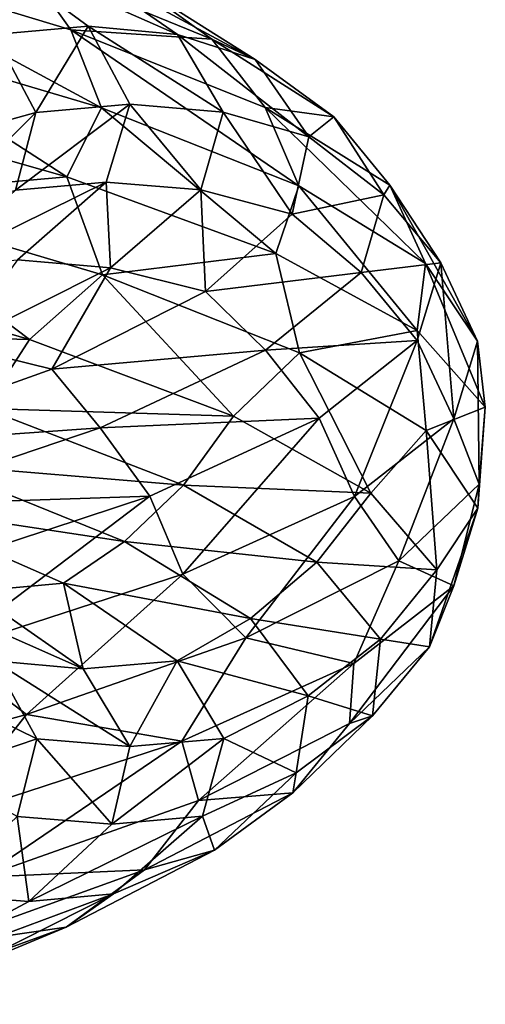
# Model space of a CAD drawing. Header units: metres. Extents: x -109 to 109, y -917 to 389.
# Tile 168 of 256: x 15.4 to 18.95, y -541.69 to -534.19. Entities that reach past the tile are written whole.
import ezdxf

# ---------------------------------------------------------------- set-up
doc = ezdxf.new("R2010")
doc.units = ezdxf.units.M
doc.layers.add('solid_24503124_XXX_01_SW0001_01', color=7, linetype='CONTINUOUS')

msp = doc.modelspace()

# ---------------------------------------------------------------- linework, layer by layer
at = {"layer": 'solid_24503124_XXX_01_SW0001_01'}
for points in [[(13.82647, -533.668884, -12.472303), (16.023855, -534.858276, -10.023909), (14.028104, -534.265869, -12.666269)], [(13.82647, -533.668884, -12.472303), (15.791762, -534.261414, -9.867602), (16.023855, -534.858276, -10.023909)], [(15.418449, -533.741943, -9.644866), (15.791762, -534.261414, -9.867602), (13.82647, -533.668884, -12.472303)], [(15.109245, -533.641052, -5.9687), (16.603197, -534.29718, -3.462811), (15.742214, -533.704285, -6.309284)], [(15.109245, -533.641052, -5.9687), (15.921329, -534.234924, -3.23337), (16.603197, -534.29718, -3.462811)], [(15.20578, -534.299255, -3.169086), (15.921329, -534.234924, -3.23337), (15.109245, -533.641052, -5.9687)], [(15.742214, -533.704285, -6.309284), (17.195869, -534.487976, -3.857095), (16.262447, -533.897888, -6.787438)], [(15.742214, -533.704285, -6.309284), (16.603197, -534.29718, -3.462811), (17.195869, -534.487976, -3.857095)], [(15.418449, -533.741943, -9.644866), (16.864529, -534.334412, -6.805214), (15.791762, -534.261414, -9.867602)], [(16.262447, -533.897888, -6.787438), (16.864529, -534.334412, -6.805214), (15.418449, -533.741943, -9.644866)], [(16.262447, -533.897888, -6.787438), (17.195869, -534.487976, -3.857095), (16.864529, -534.334412, -6.805214)], [(15.20578, -534.299255, -3.169086), (15.524609, -534.892212, -0.464092), (15.921329, -534.234924, -3.23337)], [(15.524609, -534.892212, -0.464092), (16.240475, -534.828796, -0.397762), (15.921329, -534.234924, -3.23337)], [(15.921329, -534.234924, -3.23337), (16.951756, -534.890076, -0.509325), (16.603197, -534.29718, -3.462811)], [(15.921329, -534.234924, -3.23337), (16.240475, -534.828796, -0.397762), (16.951756, -534.890076, -0.509325)], [(14.028104, -534.265869, -12.666269), (15.760956, -535.383362, -10.610832), (13.700302, -534.799622, -13.162852)], [(14.028104, -534.265869, -12.666269), (16.023855, -534.858276, -10.023909), (15.760956, -535.383362, -10.610832)], [(14.853486, -535.07843, -0.694888), (15.524609, -534.892212, -0.464092), (15.20578, -534.299255, -3.169086)], [(15.791762, -534.261414, -9.867602), (17.526766, -535.450684, -7.072769), (16.023855, -534.858276, -10.023909)], [(15.791762, -534.261414, -9.867602), (17.271191, -534.853943, -6.958833), (17.526766, -535.450684, -7.072769)], [(16.864529, -534.334412, -6.805214), (17.271191, -534.853943, -6.958833), (15.791762, -534.261414, -9.867602)], [(16.603197, -534.29718, -3.462811), (17.603458, -535.078064, -0.808776), (17.195869, -534.487976, -3.857095)], [(16.603197, -534.29718, -3.462811), (16.951756, -534.890076, -0.509325), (17.603458, -535.078064, -0.808776)], [(16.864529, -534.334412, -6.805214), (17.794451, -534.926819, -3.757558), (17.271191, -534.853943, -6.958833)], [(17.195869, -534.487976, -3.857095), (17.794451, -534.926819, -3.757558), (16.864529, -534.334412, -6.805214)], [(17.195869, -534.487976, -3.857095), (17.603458, -535.078064, -0.808776), (17.794451, -534.926819, -3.757558)], [(14.038368, -535.538635, -12.657775), (13.700302, -534.799622, -13.162852), (15.760956, -535.383362, -10.610832)], [(15.367916, -535.485107, 2.255127), (16.06056, -535.422668, 2.450046), (16.240475, -534.828796, -0.397762)], [(15.524609, -534.892212, -0.464092), (15.367916, -535.485107, 2.255127), (16.240475, -534.828796, -0.397762)], [(16.240475, -534.828796, -0.397762), (16.06056, -535.422668, 2.450046), (16.781126, -535.482971, 2.459773)], [(16.240475, -534.828796, -0.397762), (16.781126, -535.482971, 2.459773), (16.951756, -534.890076, -0.509325)], [(14.748974, -535.668396, 1.89758), (15.367916, -535.485107, 2.255127), (15.524609, -534.892212, -0.464092)], [(14.853486, -535.07843, -0.694888), (14.748974, -535.668396, 1.89758), (15.524609, -534.892212, -0.464092)], [(16.023855, -534.858276, -10.023909), (17.353004, -535.968384, -7.734779), (15.760956, -535.383362, -10.610832)], [(16.023855, -534.858276, -10.023909), (17.526766, -535.450684, -7.072769), (17.353004, -535.968384, -7.734779)], [(16.951756, -534.890076, -0.509325), (16.781126, -535.482971, 2.459773), (17.476938, -535.668091, 2.264204)], [(16.951756, -534.890076, -0.509325), (17.476938, -535.668091, 2.264204), (17.603458, -535.078064, -0.808776)], [(17.271191, -534.853943, -6.958833), (18.493259, -536.043152, -3.90545), (17.526766, -535.450684, -7.072769)], [(17.271191, -534.853943, -6.958833), (18.221823, -535.446472, -3.83729), (18.493259, -536.043152, -3.90545)], [(17.794451, -534.926819, -3.757558), (18.221823, -535.446472, -3.83729), (17.271191, -534.853943, -6.958833)], [(17.603458, -535.078064, -0.808776), (18.176014, -535.519226, -0.593978), (17.794451, -534.926819, -3.757558)], [(17.794451, -534.926819, -3.757558), (18.176014, -535.519226, -0.593978), (18.221823, -535.446472, -3.83729)], [(17.603458, -535.078064, -0.808776), (17.476938, -535.668091, 2.264204), (18.176014, -535.519226, -0.593978)], [(16.032934, -536.131226, -10.013002), (14.038368, -535.538635, -12.657775), (15.760956, -535.383362, -10.610832)], [(14.736918, -536.078003, 4.904595), (15.383297, -536.016602, 5.221863), (16.06056, -535.422668, 2.450046)], [(15.367916, -535.485107, 2.255127), (14.736918, -536.078003, 4.904595), (16.06056, -535.422668, 2.450046)], [(16.06056, -535.422668, 2.450046), (15.383297, -536.016602, 5.221863), (16.092625, -536.075867, 5.352796)], [(16.032934, -536.131226, -10.013002), (15.760956, -535.383362, -10.610832), (17.353004, -535.968384, -7.734779)], [(16.06056, -535.422668, 2.450046), (16.092625, -536.075867, 5.352796), (16.781126, -535.482971, 2.459773)], [(16.781126, -535.482971, 2.459773), (16.092625, -536.075867, 5.352796), (16.816469, -536.258179, 5.267728)], [(16.781126, -535.482971, 2.459773), (16.816469, -536.258179, 5.267728), (17.476938, -535.668091, 2.264204)], [(17.526766, -535.450684, -7.072769), (18.428991, -536.554321, -4.622808), (17.353004, -535.968384, -7.734779)], [(17.526766, -535.450684, -7.072769), (18.493259, -536.043152, -3.90545), (18.428991, -536.554321, -4.622808)], [(18.176014, -535.519226, -0.593978), (18.610733, -536.039001, -0.597317), (18.221823, -535.446472, -3.83729)], [(18.221823, -535.446472, -3.83729), (18.889862, -536.635559, -0.617645), (18.493259, -536.043152, -3.90545)], [(18.221823, -535.446472, -3.83729), (18.610733, -536.039001, -0.597317), (18.889862, -536.635559, -0.617645)], [(15.474302, -536.62262, -10.365233), (13.452192, -536.036743, -12.880002), (14.038368, -535.538635, -12.657775)], [(15.474302, -536.62262, -10.365233), (14.038368, -535.538635, -12.657775), (16.032934, -536.131226, -10.013002)], [(17.476938, -535.668091, 2.264204), (18.001766, -536.111694, 2.5878), (18.176014, -535.519226, -0.593978)], [(18.176014, -535.519226, -0.593978), (18.001766, -536.111694, 2.5878), (18.610733, -536.039001, -0.597317)], [(17.476938, -535.668091, 2.264204), (16.816469, -536.258179, 5.267728), (18.001766, -536.111694, 2.5878)], [(13.162878, -536.561829, -12.555768), (13.452192, -536.036743, -12.880002), (15.474302, -536.62262, -10.365233)], [(15.383297, -536.016602, 5.221863), (14.910699, -536.668762, 8.081985), (16.092625, -536.075867, 5.352796)], [(17.53414, -536.723816, -7.059631), (16.032934, -536.131226, -10.013002), (17.353004, -535.968384, -7.734779)], [(17.53414, -536.723816, -7.059631), (17.353004, -535.968384, -7.734779), (18.428991, -536.554321, -4.622808)], [(16.092625, -536.075867, 5.352796), (14.910699, -536.668762, 8.081985), (15.644835, -536.848267, 8.111519)], [(16.092625, -536.075867, 5.352796), (15.644835, -536.848267, 8.111519), (16.816469, -536.258179, 5.267728)], [(16.816469, -536.258179, 5.267728), (17.27289, -536.704102, 5.689649), (18.001766, -536.111694, 2.5878)], [(18.001766, -536.111694, 2.5878), (17.27289, -536.704102, 5.689649), (18.430344, -536.631531, 2.660957)], [(18.001766, -536.111694, 2.5878), (18.430344, -536.631531, 2.660957), (18.610733, -536.039001, -0.597317)], [(18.493259, -536.043152, -3.90545), (18.948851, -537.139099, -1.378154), (18.428991, -536.554321, -4.622808)], [(18.610733, -536.039001, -0.597317), (18.430344, -536.631531, 2.660957), (18.708834, -537.227966, 2.689082)], [(18.493259, -536.043152, -3.90545), (18.889862, -536.635559, -0.617645), (18.948851, -537.139099, -1.378154)], [(18.610733, -536.039001, -0.597317), (18.708834, -537.227966, 2.689082), (18.889862, -536.635559, -0.617645)], [(17.030252, -537.208435, -7.537964), (15.474302, -536.62262, -10.365233), (16.032934, -536.131226, -10.013002)], [(17.030252, -537.208435, -7.537964), (16.032934, -536.131226, -10.013002), (17.53414, -536.723816, -7.059631)], [(16.816469, -536.258179, 5.267728), (15.644835, -536.848267, 8.111519), (17.27289, -536.704102, 5.689649)], [(15.134586, -537.148132, -10.093893), (13.162878, -536.561829, -12.555768), (15.474302, -536.62262, -10.365233)], [(18.4984, -537.316406, -3.890368), (17.53414, -536.723816, -7.059631), (18.428991, -536.554321, -4.622808)], [(18.4984, -537.316406, -3.890368), (18.428991, -536.554321, -4.622808), (18.948851, -537.139099, -1.378154)], [(15.134586, -537.148132, -10.093893), (15.474302, -536.62262, -10.365233), (17.030252, -537.208435, -7.537964)], [(17.27289, -536.704102, 5.689649), (17.681915, -537.22406, 5.837019), (18.430344, -536.631531, 2.660957)], [(18.430344, -536.631531, 2.660957), (17.681915, -537.22406, 5.837019), (17.951399, -537.820374, 5.912754)], [(18.430344, -536.631531, 2.660957), (17.951399, -537.820374, 5.912754), (18.708834, -537.227966, 2.689082)], [(18.889862, -536.635559, -0.617645), (18.708834, -537.227966, 2.689082), (18.902721, -537.725403, 1.916309)], [(18.889862, -536.635559, -0.617645), (18.902721, -537.725403, 1.916309), (18.948851, -537.139099, -1.378154)], [(14.910699, -536.668762, 8.081985), (13.996472, -537.438354, 10.707633), (15.644835, -536.848267, 8.111519)], [(15.644835, -536.848267, 8.111519), (16.015169, -537.296509, 8.617626), (17.27289, -536.704102, 5.689649)], [(17.27289, -536.704102, 5.689649), (16.015169, -537.296509, 8.617626), (17.681915, -537.22406, 5.837019)], [(18.076933, -537.79425, -4.485312), (17.030252, -537.208435, -7.537964), (17.53414, -536.723816, -7.059631)], [(18.076933, -537.79425, -4.485312), (17.53414, -536.723816, -7.059631), (18.4984, -537.316406, -3.890368)], [(15.644835, -536.848267, 8.111519), (13.996472, -537.438354, 10.707633), (16.015169, -537.296509, 8.617626)], [(14.750112, -537.575073, -9.65519), (15.134586, -537.148132, -10.093893), (16.64975, -537.734375, -7.327267)], [(16.64975, -537.734375, -7.327267), (15.134586, -537.148132, -10.093893), (17.030252, -537.208435, -7.537964)], [(18.892323, -537.908997, -0.601016), (18.4984, -537.316406, -3.890368), (18.948851, -537.139099, -1.378154)], [(18.892323, -537.908997, -0.601016), (18.948851, -537.139099, -1.378154), (18.902721, -537.725403, 1.916309)], [(16.015169, -537.296509, 8.617626), (16.391941, -537.816589, 8.834644), (17.681915, -537.22406, 5.837019)], [(17.681915, -537.22406, 5.837019), (16.391941, -537.816589, 8.834644), (16.644348, -538.412842, 8.955737)], [(17.681915, -537.22406, 5.837019), (16.644348, -538.412842, 8.955737), (17.951399, -537.820374, 5.912754)], [(16.64975, -537.734375, -7.327267), (17.030252, -537.208435, -7.537964), (18.076933, -537.79425, -4.485312)], [(18.708834, -537.227966, 2.689082), (17.951399, -537.820374, 5.912754), (18.28912, -538.310425, 5.145804)], [(18.708834, -537.227966, 2.689082), (18.28912, -538.310425, 5.145804), (18.902721, -537.725403, 1.916309)], [(13.996472, -537.438354, 10.707633), (14.265098, -537.888977, 11.280192), (16.015169, -537.296509, 8.617626)], [(16.015169, -537.296509, 8.617626), (14.265098, -537.888977, 11.280192), (16.391941, -537.816589, 8.834644)], [(18.578764, -538.380127, -1.297624), (18.076933, -537.79425, -4.485312), (18.4984, -537.316406, -3.890368)], [(18.578764, -538.380127, -1.297624), (18.4984, -537.316406, -3.890368), (18.892323, -537.908997, -0.601016)], [(14.384672, -537.887878, -8.998135), (14.750112, -537.575073, -9.65519), (16.19911, -538.163147, -6.952882)], [(16.19911, -538.163147, -6.952882), (14.750112, -537.575073, -9.65519), (16.64975, -537.734375, -7.327267)], [(16.19911, -538.163147, -6.952882), (16.64975, -537.734375, -7.327267), (17.666294, -538.320618, -4.341255)], [(17.666294, -538.320618, -4.341255), (16.64975, -537.734375, -7.327267), (18.076933, -537.79425, -4.485312)], [(18.708235, -538.501587, 2.706753), (18.902721, -537.725403, 1.916309), (18.28912, -538.310425, 5.145804)], [(18.708235, -538.501587, 2.706753), (18.892323, -537.908997, -0.601016), (18.902721, -537.725403, 1.916309)], [(14.265098, -537.888977, 11.280192), (14.597841, -538.409119, 11.560071), (16.391941, -537.816589, 8.834644)], [(16.391941, -537.816589, 8.834644), (14.597841, -538.409119, 11.560071), (14.825612, -539.005249, 11.722898)], [(16.391941, -537.816589, 8.834644), (14.825612, -539.005249, 11.722898), (16.644348, -538.412842, 8.955737)], [(17.951399, -537.820374, 5.912754), (16.644348, -538.412842, 8.955737), (17.124878, -538.89679, 8.22845)], [(17.951399, -537.820374, 5.912754), (17.124878, -538.89679, 8.22845), (18.28912, -538.310425, 5.145804)], [(17.666294, -538.320618, -4.341255), (18.076933, -537.79425, -4.485312), (18.578764, -538.380127, -1.297624)], [(15.733785, -538.480286, -6.348873), (14.384672, -537.887878, -8.998135), (16.19911, -538.163147, -6.952882)], [(15.038714, -538.54364, -6.163169), (14.384672, -537.887878, -8.998135), (15.733785, -538.480286, -6.348873)], [(18.524574, -538.965942, 1.929186), (18.892323, -537.908997, -0.601016), (18.708235, -538.501587, 2.706753)], [(18.524574, -538.965942, 1.929186), (18.578764, -538.380127, -1.297624), (18.892323, -537.908997, -0.601016)], [(15.733785, -538.480286, -6.348873), (16.19911, -538.163147, -6.952882), (17.159901, -538.751221, -4.041142)], [(17.159901, -538.751221, -4.041142), (16.19911, -538.163147, -6.952882), (17.666294, -538.320618, -4.341255)], [(17.947437, -539.094116, 5.930883), (18.28912, -538.310425, 5.145804), (17.124878, -538.89679, 8.22845)], [(17.159901, -538.751221, -4.041142), (17.666294, -538.320618, -4.341255), (18.149582, -538.906921, -1.224334)], [(18.149582, -538.906921, -1.224334), (17.666294, -538.320618, -4.341255), (18.578764, -538.380127, -1.297624)], [(17.947437, -539.094116, 5.930883), (18.708235, -538.501587, 2.706753), (18.28912, -538.310425, 5.145804)], [(16.644348, -538.412842, 8.955737), (14.825612, -539.005249, 11.722898), (15.453344, -539.481018, 11.053587)], [(16.644348, -538.412842, 8.955737), (15.453344, -539.481018, 11.053587), (17.124878, -538.89679, 8.22845)], [(18.149582, -538.906921, -1.224334), (18.578764, -538.380127, -1.297624), (18.524574, -538.965942, 1.929186)], [(14.409605, -538.481873, -5.814688), (15.038714, -538.54364, -6.163169), (15.883434, -539.134949, -3.449051)], [(15.204176, -539.07428, -3.210674), (14.409605, -538.481873, -5.814688), (15.883434, -539.134949, -3.449051)], [(15.883434, -539.134949, -3.449051), (15.038714, -538.54364, -6.163169), (15.733785, -538.480286, -6.348873)], [(16.601347, -539.072693, -3.505556), (15.733785, -538.480286, -6.348873), (17.159901, -538.751221, -4.041142)], [(15.883434, -539.134949, -3.449051), (15.733785, -538.480286, -6.348873), (16.601347, -539.072693, -3.505556)], [(17.913162, -539.551819, 5.097543), (18.708235, -538.501587, 2.706753), (17.947437, -539.094116, 5.930883)], [(17.913162, -539.551819, 5.097543), (18.524574, -538.965942, 1.929186), (18.708235, -538.501587, 2.706753)], [(16.601347, -539.072693, -3.505556), (17.159901, -538.751221, -4.041142), (17.599476, -539.339294, -1.006708)], [(17.599476, -539.339294, -1.006708), (17.159901, -538.751221, -4.041142), (18.149582, -538.906921, -1.224334)], [(16.636881, -539.686707, 8.973676), (17.124878, -538.89679, 8.22845), (15.453344, -539.481018, 11.053587)], [(16.636881, -539.686707, 8.973676), (17.947437, -539.094116, 5.930883), (17.124878, -538.89679, 8.22845)], [(17.599476, -539.339294, -1.006708), (18.149582, -538.906921, -1.224334), (18.088959, -539.493164, 1.929543)], [(18.088959, -539.493164, 1.929543), (18.149582, -538.906921, -1.224334), (18.524574, -538.965942, 1.929186)], [(14.825612, -539.005249, 11.722898), (13.310023, -540.067505, 13.557291), (15.453344, -539.481018, 11.053587)], [(18.088959, -539.493164, 1.929543), (18.524574, -538.965942, 1.929186), (17.913162, -539.551819, 5.097543)], [(14.849505, -539.334106, -0.886587), (15.204176, -539.07428, -3.210674), (15.530211, -539.666687, -0.507608)], [(15.204176, -539.07428, -3.210674), (15.883434, -539.134949, -3.449051), (16.240396, -539.726318, -0.62894)], [(15.530211, -539.666687, -0.507608), (15.204176, -539.07428, -3.210674), (16.240396, -539.726318, -0.62894)], [(16.240396, -539.726318, -0.62894), (15.883434, -539.134949, -3.449051), (16.601347, -539.072693, -3.505556)], [(16.240396, -539.726318, -0.62894), (16.601347, -539.072693, -3.505556), (16.957315, -539.6651, -0.554088)], [(16.957315, -539.6651, -0.554088), (16.601347, -539.072693, -3.505556), (17.599476, -539.339294, -1.006708)], [(16.7642, -540.137634, 8.113418), (17.947437, -539.094116, 5.930883), (16.636881, -539.686707, 8.973676)], [(16.7642, -540.137634, 8.113418), (17.913162, -539.551819, 5.097543), (17.947437, -539.094116, 5.930883)], [(14.77941, -539.921753, 1.698101), (14.849505, -539.334106, -0.886587), (15.530211, -539.666687, -0.507608)], [(16.957315, -539.6651, -0.554088), (17.599476, -539.339294, -1.006708), (17.508528, -539.927368, 2.058267)], [(17.508528, -539.927368, 2.058267), (17.599476, -539.339294, -1.006708), (18.088959, -539.493164, 1.929543)], [(14.814567, -540.279297, 11.739936), (15.453344, -539.481018, 11.053587), (13.310023, -540.067505, 13.557291)], [(14.814567, -540.279297, 11.739936), (16.636881, -539.686707, 8.973676), (15.453344, -539.481018, 11.053587)], [(17.483362, -540.079407, 5.024885), (17.913162, -539.551819, 5.097543), (16.7642, -540.137634, 8.113418)], [(17.483362, -540.079407, 5.024885), (18.088959, -539.493164, 1.929543), (17.913162, -539.551819, 5.097543)], [(17.508528, -539.927368, 2.058267), (18.088959, -539.493164, 1.929543), (17.483362, -540.079407, 5.024885)], [(14.77941, -539.921753, 1.698101), (15.530211, -539.666687, -0.507608), (15.381346, -540.259155, 2.211008)], [(15.112527, -540.72345, 10.885475), (16.636881, -539.686707, 8.973676), (14.814567, -540.279297, 11.739936)], [(15.112527, -540.72345, 10.885475), (16.7642, -540.137634, 8.113418), (16.636881, -539.686707, 8.973676)], [(15.381346, -540.259155, 2.211008), (15.530211, -539.666687, -0.507608), (16.102514, -540.317688, 2.210402)], [(15.530211, -539.666687, -0.507608), (16.240396, -539.726318, -0.62894), (16.102514, -540.317688, 2.210402)], [(16.102514, -540.317688, 2.210402), (16.957315, -539.6651, -0.554088), (16.794741, -540.257568, 2.414354)], [(16.102514, -540.317688, 2.210402), (16.240396, -539.726318, -0.62894), (16.957315, -539.6651, -0.554088)], [(16.794741, -540.257568, 2.414354), (16.957315, -539.6651, -0.554088), (17.508528, -539.927368, 2.058267)], [(16.794741, -540.257568, 2.414354), (17.508528, -539.927368, 2.058267), (16.886543, -540.515442, 5.060468)], [(16.886543, -540.515442, 5.060468), (17.508528, -539.927368, 2.058267), (17.483362, -540.079407, 5.024885)], [(16.35244, -540.66571, 7.969716), (17.483362, -540.079407, 5.024885), (16.7642, -540.137634, 8.113418)], [(16.886543, -540.515442, 5.060468), (17.483362, -540.079407, 5.024885), (16.35244, -540.66571, 7.969716)], [(16.35244, -540.66571, 7.969716), (16.7642, -540.137634, 8.113418), (15.112527, -540.72345, 10.885475)], [(14.758588, -540.851563, 4.861335), (15.381346, -540.259155, 2.211008), (15.470406, -540.909058, 4.981685)], [(15.381346, -540.259155, 2.211008), (16.102514, -540.317688, 2.210402), (15.470406, -540.909058, 4.981685)], [(15.470406, -540.909058, 4.981685), (16.794741, -540.257568, 2.414354), (16.114723, -540.849976, 5.308226)], [(15.470406, -540.909058, 4.981685), (16.102514, -540.317688, 2.210402), (16.794741, -540.257568, 2.414354)], [(16.114723, -540.849976, 5.308226), (16.794741, -540.257568, 2.414354), (16.886543, -540.515442, 5.060468)], [(15.754368, -541.103516, 7.910212), (16.886543, -540.515442, 5.060468), (16.35244, -540.66571, 7.969716)], [(16.114723, -540.849976, 5.308226), (16.886543, -540.515442, 5.060468), (15.754368, -541.103516, 7.910212)], [(14.730371, -541.251953, 10.674663), (16.35244, -540.66571, 7.969716), (15.112527, -540.72345, 10.885475)], [(15.754368, -541.103516, 7.910212), (16.35244, -540.66571, 7.969716), (14.730371, -541.251953, 10.674663)], [(14.3662, -541.500366, 7.601273), (16.114723, -540.849976, 5.308226), (14.941319, -541.442383, 8.039881)], [(14.3662, -541.500366, 7.601273), (15.470406, -540.909058, 4.981685), (16.114723, -540.849976, 5.308226)], [(14.758588, -540.851563, 4.861335), (15.470406, -540.909058, 4.981685), (14.3662, -541.500366, 7.601273)], [(14.941319, -541.442383, 8.039881), (16.114723, -540.849976, 5.308226), (15.754368, -541.103516, 7.910212)], [(14.145739, -541.691589, 10.52022), (15.754368, -541.103516, 7.910212), (14.730371, -541.251953, 10.674663)], [(14.941319, -541.442383, 8.039881), (15.754368, -541.103516, 7.910212), (14.145739, -541.691589, 10.52022)]]:
    msp.add_3dface(points, dxfattribs=at)

doc.saveas('drawing.dxf')
